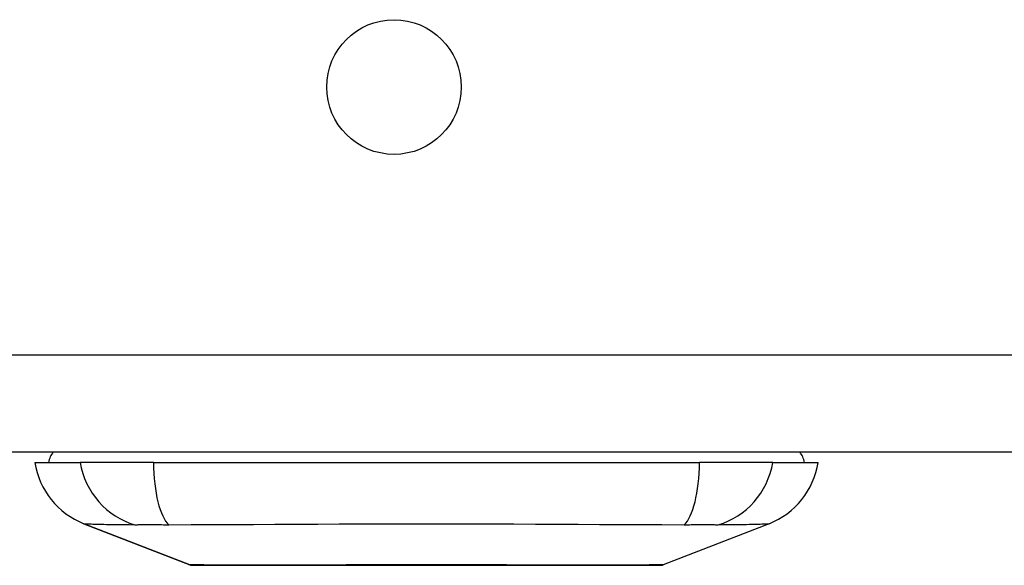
# Model space of a CAD drawing. Header units: inches. Extents: x 3.4 to 82.4, y 3.9 to 45.4.
# Tile 2 of 114: x 4.164 to 5.649, y 3.854 to 4.676. Entities that reach past the tile are written whole.
import ezdxf

# ---------------------------------------------------------------- set-up
doc = ezdxf.new("R2010")
doc.units = ezdxf.units.IN
doc.header["$MEASUREMENT"] = 0
doc.layers.add('Visible Edges(ANSI)', color=7, linetype='Continuous', lineweight=25)
doc.layers.add('Visible Tangent Edges(ANSI)', color=7, linetype='Continuous', lineweight=25)

msp = doc.modelspace()

# ---------------------------------------------------------------- linework, layer by layer
at = {"layer": 'Visible Edges(ANSI)'}
for p, q in [((3.4998, 4.0248), (15.1258, 4.0248)), ((4.1872, 4.009), (4.2553, 4.009)), ((4.366, 4.009), (4.2553, 4.009)), ((4.366, 4.009), (5.1895, 4.009)), ((5.3003, 4.009), (5.1895, 4.009)), ((5.3003, 4.009), (5.3683, 4.009)), ((4.4209, 3.8545), (4.2612, 3.9166)), ((5.2944, 3.9166), (5.1347, 3.8545))]:
    msp.add_line(p, q, dxfattribs=at)
at = {"layer": 'Visible Edges(ANSI)', "flags": 128}
msp.add_lwpolyline([(4.4227, 3.8542), (4.4231, 3.8542), (4.4244, 3.8542), (4.4265, 3.8541), (4.4295, 3.8541), (4.4333, 3.8541), (4.438, 3.8541), (4.4434, 3.8541), (4.4497, 3.8541), (4.4567, 3.8541), (4.4645, 3.854), (4.4731, 3.854), (4.4825, 3.854), (4.4926, 3.854), (4.5033, 3.854), (4.5147, 3.8539), (4.5267, 3.8539), (4.5393, 3.8539), (4.5525, 3.854), (4.5662, 3.854), (4.5804, 3.854), (4.5951, 3.854), (4.6103, 3.854), (4.626, 3.8541), (4.642, 3.8541), (4.6583, 3.8541), (4.6749, 3.8541), (4.6917, 3.8541), (4.7087, 3.8541), (4.7258, 3.8541), (4.7432, 3.8542), (4.7606, 3.8542), (4.7781, 3.8542), (4.7956, 3.8542), (4.813, 3.8542), (4.8303, 3.8541), (4.8474, 3.8541), (4.8644, 3.8541), (4.8812, 3.8541), (4.8979, 3.8541), (4.9142, 3.8541), (4.9302, 3.8541), (4.9458, 3.854), (4.9609, 3.854), (4.9756, 3.854), (4.9898, 3.854), (5.0035, 3.854), (5.0167, 3.8539), (5.0292, 3.8539), (5.0412, 3.8539), (5.0525, 3.854), (5.0632, 3.854), (5.0732, 3.854), (5.0825, 3.854), (5.091, 3.854), (5.0988, 3.8541), (5.1059, 3.8541), (5.1122, 3.8541), (5.1177, 3.8541), (5.1223, 3.8541), (5.1261, 3.8541), (5.1291, 3.8541), (5.1312, 3.8542), (5.1325, 3.8542), (5.1329, 3.8542)], dxfattribs=at)
at = {"layer": 'Visible Edges(ANSI)'}
msp.add_circle((4.7288, 4.5748), 0.1015, dxfattribs=at)
for centre, radius, start, end in [((4.2463, 4.0011), 0.0394, 143.1301, 168.463), ((5.3093, 4.0011), 0.0394, 11.537, 36.8699), ((4.304, 4.0267), 0.1181, 188.6009, 248.7495), ((5.2516, 4.0267), 0.1181, 291.2505, 351.3991), ((4.4227, 3.8591), 0.00492, 248.7495, 269.7912), ((5.1329, 3.8591), 0.00492, 270.2088, 291.2505)]:
    msp.add_arc(centre, radius, start, end, dxfattribs=at)
at = {"layer": 'Visible Tangent Edges(ANSI)'}
for p, q in [((15.1258, 4.1708), (3.4998, 4.1708)), ((4.2612, 3.9166), (4.4209, 3.8545))]:
    msp.add_line(p, q, dxfattribs=at)
at = {"layer": 'Visible Tangent Edges(ANSI)', "flags": 128}
for points in [[(4.2612, 3.9166), (4.2613, 3.9166), (4.2618, 3.9166), (4.2624, 3.9166), (4.2634, 3.9165), (4.2646, 3.9165), (4.2661, 3.9164), (4.2679, 3.9163), (4.2699, 3.9163), (4.2722, 3.9162), (4.2747, 3.9161), (4.2775, 3.916), (4.2806, 3.916), (4.2838, 3.9159), (4.2874, 3.9158), (4.2912, 3.9157), (4.2952, 3.9156), (4.2994, 3.9155), (4.3039, 3.9155), (4.3086, 3.9154), (4.3136, 3.9153), (4.3187, 3.9153), (4.3241, 3.9152), (4.3296, 3.9152), (4.3379, 3.9151)], [(4.3379, 3.9151), (4.3392, 3.9151), (4.3406, 3.9151), (4.3422, 3.9151), (4.3437, 3.9152), (4.3454, 3.9152), (4.3471, 3.9152), (4.3489, 3.9152), (4.3508, 3.9152), (4.3528, 3.9152), (4.3548, 3.9152), (4.3568, 3.9152), (4.359, 3.9152), (4.3612, 3.9152), (4.3635, 3.9152), (4.3658, 3.9152), (4.3682, 3.9152), (4.3706, 3.9152), (4.3731, 3.9152), (4.3757, 3.9152), (4.3783, 3.9152), (4.381, 3.9151), (4.3837, 3.9151), (4.3864, 3.9151), (4.3892, 3.9151)], [(4.3892, 3.9151), (4.4228, 3.9152), (4.4538, 3.9153), (4.4852, 3.9155), (4.5169, 3.9156), (4.549, 3.9158), (4.5812, 3.916), (4.6137, 3.9161), (4.6463, 3.9163), (4.6791, 3.9164), (4.712, 3.9165), (4.7449, 3.9166), (4.778, 3.9166), (4.811, 3.9166), (4.844, 3.9165), (4.8769, 3.9164), (4.9096, 3.9163), (4.9422, 3.9161), (4.9746, 3.916), (5.0068, 3.9158), (5.0388, 3.9156), (5.0704, 3.9155), (5.1018, 3.9153), (5.1328, 3.9152), (5.1664, 3.9151)], [(5.1664, 3.9151), (5.1691, 3.9151), (5.1719, 3.9151), (5.1746, 3.9151), (5.1772, 3.9152), (5.1798, 3.9152), (5.1824, 3.9152), (5.1849, 3.9152), (5.1873, 3.9152), (5.1897, 3.9152), (5.192, 3.9152), (5.1943, 3.9152), (5.1965, 3.9152), (5.1986, 3.9152), (5.2007, 3.9152), (5.2027, 3.9152), (5.2047, 3.9152), (5.2066, 3.9152), (5.2084, 3.9152), (5.2101, 3.9152), (5.2118, 3.9152), (5.2134, 3.9151), (5.2149, 3.9151), (5.2164, 3.9151), (5.2177, 3.9151)], [(5.2177, 3.9151), (5.2259, 3.9152), (5.2315, 3.9152), (5.2369, 3.9153), (5.242, 3.9153), (5.247, 3.9154), (5.2517, 3.9155), (5.2561, 3.9155), (5.2604, 3.9156), (5.2644, 3.9157), (5.2682, 3.9158), (5.2717, 3.9159), (5.275, 3.916), (5.2781, 3.916), (5.2809, 3.9161), (5.2834, 3.9162), (5.2857, 3.9163), (5.2877, 3.9163), (5.2895, 3.9164), (5.291, 3.9165), (5.2922, 3.9165), (5.2931, 3.9166), (5.2938, 3.9166), (5.2942, 3.9166), (5.2944, 3.9166)], [(4.5032, 3.8541), (4.4967, 3.8541), (4.4905, 3.8542), (4.4845, 3.8542), (4.4787, 3.8542), (4.4732, 3.8542), (4.468, 3.8542), (4.463, 3.8543), (4.4583, 3.8543), (4.4538, 3.8543), (4.4497, 3.8543), (4.4457, 3.8543), (4.4421, 3.8544), (4.4388, 3.8544), (4.4357, 3.8544), (4.4329, 3.8544), (4.4304, 3.8544), (4.4282, 3.8544), (4.4263, 3.8545), (4.4246, 3.8545), (4.4233, 3.8545), (4.4222, 3.8545), (4.4215, 3.8545), (4.4211, 3.8545), (4.4209, 3.8545)], [(4.5502, 3.8541), (4.5481, 3.8541), (4.546, 3.8541), (4.5439, 3.8541), (4.5418, 3.8541), (4.5397, 3.8541), (4.5377, 3.8541), (4.5356, 3.8541), (4.5336, 3.8541), (4.5316, 3.8541), (4.5296, 3.8541), (4.5276, 3.8541), (4.5257, 3.8541), (4.5237, 3.8541), (4.5218, 3.8541), (4.5198, 3.8541), (4.5179, 3.8541), (4.516, 3.8541), (4.5141, 3.8541), (4.5123, 3.8541), (4.5104, 3.8541), (4.5086, 3.8541), (4.5068, 3.8541), (4.505, 3.8541), (4.5032, 3.8541)], [(5.0054, 3.8541), (4.9892, 3.8542), (4.9723, 3.8542), (4.9547, 3.8542), (4.9366, 3.8543), (4.9179, 3.8543), (4.8987, 3.8544), (4.8792, 3.8544), (4.8594, 3.8544), (4.8393, 3.8545), (4.819, 3.8545), (4.7985, 3.8545), (4.7778, 3.8545), (4.7572, 3.8545), (4.7366, 3.8545), (4.7162, 3.8545), (4.6961, 3.8544), (4.6762, 3.8544), (4.6566, 3.8544), (4.6375, 3.8543), (4.6188, 3.8543), (4.6007, 3.8542), (4.5832, 3.8542), (4.5663, 3.8542), (4.5502, 3.8541)], [(5.0524, 3.8541), (5.0506, 3.8541), (5.0488, 3.8541), (5.047, 3.8541), (5.0452, 3.8541), (5.0433, 3.8541), (5.0415, 3.8541), (5.0396, 3.8541), (5.0377, 3.8541), (5.0358, 3.8541), (5.0339, 3.8541), (5.0319, 3.8541), (5.03, 3.8541), (5.028, 3.8541), (5.026, 3.8541), (5.024, 3.8541), (5.022, 3.8541), (5.02, 3.8541), (5.0179, 3.8541), (5.0159, 3.8541), (5.0138, 3.8541), (5.0117, 3.8541), (5.0096, 3.8541), (5.0075, 3.8541), (5.0054, 3.8541)], [(5.1347, 3.8545), (5.1345, 3.8545), (5.1341, 3.8545), (5.1333, 3.8545), (5.1323, 3.8545), (5.131, 3.8545), (5.1293, 3.8545), (5.1274, 3.8544), (5.1252, 3.8544), (5.1226, 3.8544), (5.1198, 3.8544), (5.1167, 3.8544), (5.1134, 3.8544), (5.1097, 3.8543), (5.1058, 3.8543), (5.1016, 3.8543), (5.0971, 3.8543), (5.0924, 3.8543), (5.0874, 3.8542), (5.0822, 3.8542), (5.0767, 3.8542), (5.071, 3.8542), (5.065, 3.8542), (5.0588, 3.8541), (5.0524, 3.8541)]]:
    msp.add_lwpolyline(points, dxfattribs=at)
at = {"layer": 'Visible Tangent Edges(ANSI)'}
msp.add_arc((4.4227, 3.8591), 0.00492, 248.7495, 269.7912, dxfattribs=at)
for centre, major_axis, ratio, start_param, end_param in [((4.3655, 4.029), (0.0158, -0.117), 0.948273, 4.754759, 5.892029), ((4.4035, 4.029), (-0.0053, -0.118), 0.314585, 4.896593, 6.033863), ((5.1521, 4.029), (0.0053, -0.118), 0.314585, 0.249322, 1.386592), ((5.1901, 4.029), (-0.0158, -0.117), 0.948273, 0.391156, 1.528426)]:
    msp.add_ellipse(centre, major_axis=major_axis, ratio=ratio, start_param=start_param, end_param=end_param, dxfattribs=at)

doc.saveas('drawing.dxf')
